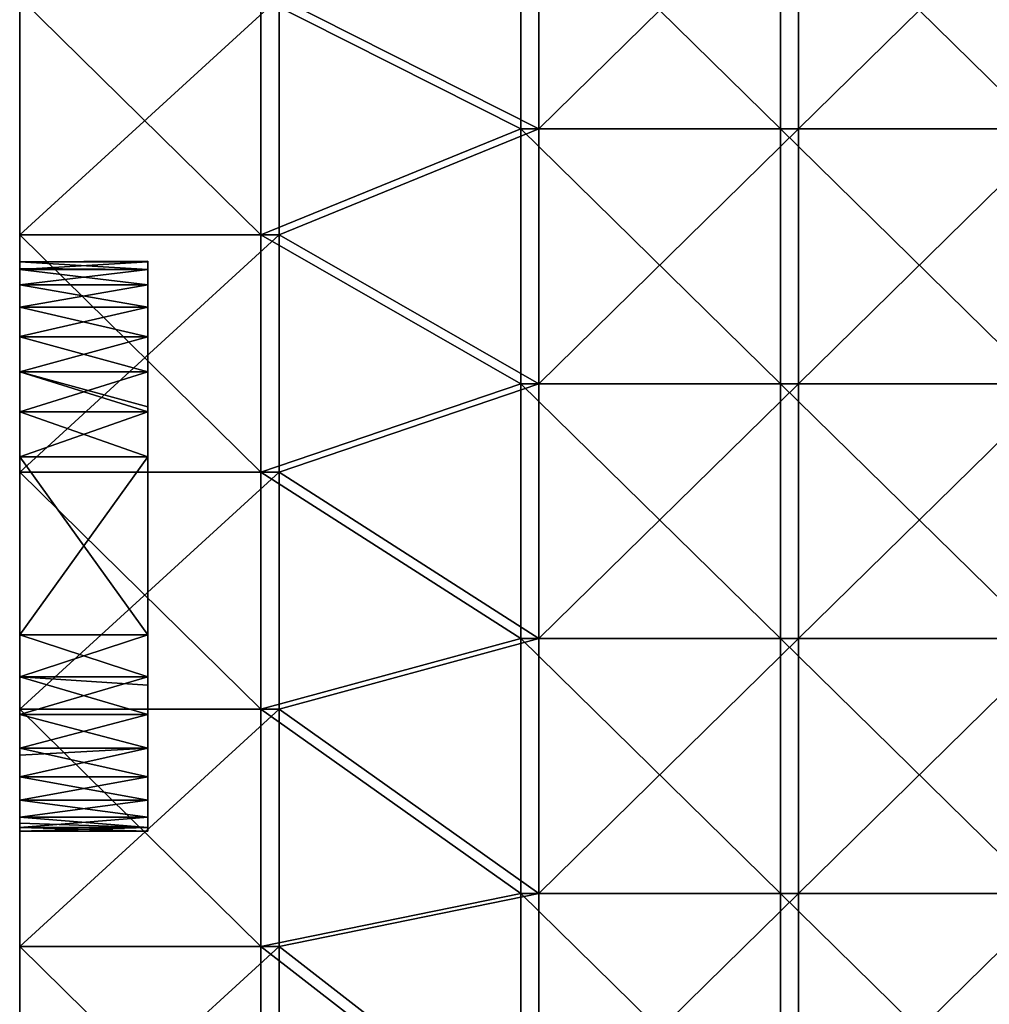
# Model space of a CAD drawing. Header units: millimetres. Extents: x 0 to 12.2, y -14.5 to 4.
# Tile 3 of 98: x 0 to 6.8, y -9.7 to -2.8. Entities that reach past the tile are written whole.
import ezdxf

# ---------------------------------------------------------------- set-up
doc = ezdxf.new("R2010")
doc.units = ezdxf.units.MM
doc.header["$LTSCALE"] = 65.185185
for name, color, linetype in [('1', 7, 'CONTINUOUS'), ('12', 7, 'CONTINUOUS'), ('153', 7, 'CONTINUOUS'), ('154', 7, 'CONTINUOUS'), ('155', 7, 'CONTINUOUS'), ('156', 7, 'CONTINUOUS'), ('157', 7, 'CONTINUOUS'), ('3', 7, 'CONTINUOUS')]:
    doc.layers.add(name, color=color, linetype=linetype)

msp = doc.modelspace()

# ---------------------------------------------------------------- linework, layer by layer
at = {"layer": '1', "linetype": 'Continuous'}
for points in [[(0, -1.6774, -1.3573), (0, -3.038, 0.4645), (0, -1.519, 0.4645), (0, -1.6774, -1.3573)], [(0, -1.519, 0.4645), (0, -3.038, 0.4645), (0, -1.8125, 2.2864), (0, -1.519, 0.4645)], [(0, -1.6774, -1.3573), (0, -1.8125, -3.1791), (0, -3.3547, -1.3573), (0, -1.6774, -1.3573)], [(0, -1.6774, -1.3573), (0, -3.3547, -1.3573), (0, -3.038, 0.4645), (0, -1.6774, -1.3573)], [(0, -2.7273, 5.93), (0, -1.8125, 4.1082), (0, -3.625, 4.1082), (0, -2.7273, 5.93)], [(0, -1.8125, -3.1791), (0, -2.7273, -5.0003), (0, -3.625, -3.1791), (0, -1.8125, -3.1791)], [(0, -1.8125, -3.1791), (0, -3.625, -3.1791), (0, -3.3547, -1.3573), (0, -1.8125, -3.1791)], [(0, -1.8125, 2.2864), (0, -3.038, 0.4645), (0, -3.625, 2.2864), (0, -1.8125, 2.2864)], [(0, -1.8125, 2.2864), (0, -3.625, 2.2864), (0, -1.8125, 4.1082), (0, -1.8125, 2.2864)], [(0, -1.8125, 4.1082), (0, -3.625, 2.2864), (0, -3.625, 4.1082), (0, -1.8125, 4.1082)], [(0, -2.6545, 7.75), (0, -2.7273, 5.93), (0, -4.3182, 7.75), (0, -2.6545, 7.75)], [(0, -2.6545, -7.75), (0, -4.3182, -7.75), (0, -2.7273, -6.8227), (0, -2.6545, -7.75)], [(0, -2.7273, 5.93), (0, -4.4091, 5.93), (0, -4.3182, 7.75), (0, -2.7273, 5.93)], [(0, -4.4091, 5.93), (0, -2.7273, 5.93), (0, -3.625, 4.1082), (0, -4.4091, 5.93)], [(0, -2.7273, -6.8227), (0, -4.3182, -7.75), (0, -4.4091, -6.8227), (0, -2.7273, -6.8227)], [(0, -2.7273, -6.8227), (0, -4.4091, -6.8227), (0, -2.7273, -5.0003), (0, -2.7273, -6.8227)], [(0, -2.7273, -5.0003), (0, -4.4091, -6.8227), (0, -4.4091, -5.0004), (0, -2.7273, -5.0003)], [(0, -2.7273, -5.0003), (0, -4.4091, -5.0004), (0, -3.625, -3.1791), (0, -2.7273, -5.0003)], [(0, -3.038, 0.4645), (0, -3.3547, -1.3573), (0, -4.5073, -0.1665), (0, -3.038, 0.4645)], [(0, -3.038, 0.4645), (0, -4.555, 0.4648), (0, -3.625, 2.2864), (0, -3.038, 0.4645)], [(0, -4.555, 0.4648), (0, -3.038, 0.4645), (0, -4.5073, 0.1665), (0, -4.555, 0.4648)], [(0, -4.5073, 0.1665), (0, -3.038, 0.4645), (0, -4.5073, -0.1665), (0, -4.5073, 0.1665)], [(0, -3.3547, -1.3573), (0, -3.625, -3.1791), (0, -5.0319, -1.3574), (0, -3.3547, -1.3573)], [(0, -3.3547, -1.3573), (0, -5.0319, -1.3574), (0, -4.8269, -1.0953), (0, -3.3547, -1.3573)], [(0, -4.5073, -0.1665), (0, -3.3547, -1.3573), (0, -4.5613, -0.4899), (0, -4.5073, -0.1665)], [(0, -4.5613, -0.4899), (0, -3.3547, -1.3573), (0, -4.6698, -0.8054), (0, -4.5613, -0.4899)], [(0, -4.6698, -0.8054), (0, -3.3547, -1.3573), (0, -4.8269, -1.0953), (0, -4.6698, -0.8054)], [(0, -4.4091, 5.93), (0, -3.625, 4.1082), (0, -5.4375, 4.1082), (0, -4.4091, 5.93)], [(0, -3.625, -3.1791), (0, -4.4091, -5.0004), (0, -5.4375, -3.1791), (0, -3.625, -3.1791)], [(0, -3.625, -3.1791), (0, -5.4375, -3.1791), (0, -5.0319, -1.3574), (0, -3.625, -3.1791)], [(0, -5.0336, 1.3592), (0, -5.2793, 1.5841), (0, -3.625, 2.2864), (0, -5.0336, 1.3592)], [(0, -3.625, 2.2864), (0, -5.2793, 1.5841), (0, -5.4375, 2.2864), (0, -3.625, 2.2864)], [(0, -4.8269, 1.0953), (0, -5.0336, 1.3592), (0, -3.625, 2.2864), (0, -4.8269, 1.0953)], [(0, -4.6698, 0.8054), (0, -4.8269, 1.0953), (0, -3.625, 2.2864), (0, -4.6698, 0.8054)], [(0, -4.5613, 0.4899), (0, -4.6698, 0.8054), (0, -3.625, 2.2864), (0, -4.5613, 0.4899)], [(0, -4.555, 0.4648), (0, -4.5613, 0.4899), (0, -3.625, 2.2864), (0, -4.555, 0.4648)], [(0, -3.625, 2.2864), (0, -5.4375, 2.2864), (0, -3.625, 4.1082), (0, -3.625, 2.2864)], [(0, -3.625, 4.1082), (0, -5.4375, 2.2864), (0, -5.4375, 4.1082), (0, -3.625, 4.1082)], [(0, -4.3182, 7.75), (0, -4.4091, 5.93), (0, -5.9818, 7.75), (0, -4.3182, 7.75)], [(0, -4.3182, -7.75), (0, -5.9818, -7.75), (0, -4.4091, -6.8227), (0, -4.3182, -7.75)], [(0, -4.4091, 5.93), (0, -6.0909, 5.93), (0, -5.9818, 7.75), (0, -4.4091, 5.93)], [(0, -6.0909, 5.93), (0, -4.4091, 5.93), (0, -5.4375, 4.1082), (0, -6.0909, 5.93)], [(0, -4.4091, -6.8227), (0, -5.9818, -7.75), (0, -6.0909, -6.8227), (0, -4.4091, -6.8227)], [(0, -4.4091, -6.8227), (0, -6.0909, -6.8227), (0, -4.4091, -5.0004), (0, -4.4091, -6.8227)], [(0, -4.4091, -5.0004), (0, -6.0909, -6.8227), (0, -6.0909, -5.0005), (0, -4.4091, -5.0004)], [(0, -4.4091, -5.0004), (0, -6.0909, -5.0005), (0, -5.4375, -3.1791), (0, -4.4091, -5.0004)], [(0, -5.0319, -1.3574), (0, -5.4375, -3.1791), (0, -5.2793, -1.5841), (0, -5.0319, -1.3574)], [(0, -5.2793, -1.5841), (0, -5.4375, -3.1791), (0, -5.5591, -1.7632), (0, -5.2793, -1.5841)], [(0, -5.2793, 1.5841), (0, -5.5591, 1.7632), (0, -5.4375, 2.2864), (0, -5.2793, 1.5841)], [(0, -6.0909, 5.93), (0, -5.4375, 4.1082), (0, -7.25, 4.1082), (0, -6.0909, 5.93)], [(0, -5.4375, -3.1791), (0, -6.0909, -5.0005), (0, -7.25, -3.1791), (0, -5.4375, -3.1791)], [(0, -5.4375, -3.1791), (0, -7.25, -3.1791), (0, -5.5591, -1.7632), (0, -5.4375, -3.1791)], [(0, -5.8755, 1.9), (0, -7.1245, 1.9), (0, -5.4375, 2.2864), (0, -5.8755, 1.9)], [(0, -5.4375, 2.2864), (0, -7.1245, 1.9), (0, -7.25, 2.2864), (0, -5.4375, 2.2864)], [(0, -5.5591, 1.7632), (0, -5.8755, 1.9), (0, -5.4375, 2.2864), (0, -5.5591, 1.7632)], [(0, -5.4375, 2.2864), (0, -7.25, 2.2864), (0, -5.4375, 4.1082), (0, -5.4375, 2.2864)], [(0, -5.4375, 4.1082), (0, -7.25, 2.2864), (0, -7.25, 4.1082), (0, -5.4375, 4.1082)], [(0, -5.5591, -1.7632), (0, -7.25, -3.1791), (0, -5.8755, -1.9), (0, -5.5591, -1.7632)], [(0, -5.8755, -1.9), (0, -7.25, -3.1791), (0, -7.1245, -1.9), (0, -5.8755, -1.9)], [(0, -5.9818, 7.75), (0, -6.0909, 5.93), (0, -7.6455, 7.75), (0, -5.9818, 7.75)], [(0, -5.9818, -7.75), (0, -7.6455, -7.75), (0, -6.0909, -6.8227), (0, -5.9818, -7.75)], [(0, -6.0909, 5.93), (0, -7.7727, 5.93), (0, -7.6455, 7.75), (0, -6.0909, 5.93)], [(0, -7.7727, 5.93), (0, -6.0909, 5.93), (0, -7.25, 4.1082), (0, -7.7727, 5.93)], [(0, -6.0909, -6.8227), (0, -7.6455, -7.75), (0, -7.7727, -6.8227), (0, -6.0909, -6.8227)], [(0, -6.0909, -6.8227), (0, -7.7727, -6.8227), (0, -6.0909, -5.0005), (0, -6.0909, -6.8227)], [(0, -6.0909, -5.0005), (0, -7.7727, -6.8227), (0, -7.7727, -5.0006), (0, -6.0909, -5.0005)], [(0, -6.0909, -5.0005), (0, -7.7727, -5.0006), (0, -7.25, -3.1791), (0, -6.0909, -5.0005)], [(0, -7.1245, -1.9), (0, -7.25, -3.1791), (0, -7.4184, -1.7757), (0, -7.1245, -1.9)], [(0, -7.1245, 1.9), (0, -7.4184, 1.7757), (0, -7.25, 2.2864), (0, -7.1245, 1.9)], [(0, -7.7727, 5.93), (0, -7.25, 4.1082), (0, -9.0625, 4.1082), (0, -7.7727, 5.93)], [(0, -7.25, -3.1791), (0, -7.7727, -5.0006), (0, -9.0625, -3.1791), (0, -7.25, -3.1791)], [(0, -7.25, -3.1791), (0, -9.0625, -3.1791), (0, -7.4184, -1.7757), (0, -7.25, -3.1791)], [(0, -7.9184, 1.4096), (0, -8.12, 1.1728), (0, -7.25, 2.2864), (0, -7.9184, 1.4096)], [(0, -7.25, 2.2864), (0, -8.12, 1.1728), (0, -9.0625, 2.2864), (0, -7.25, 2.2864)], [(0, -7.6823, 1.6131), (0, -7.9184, 1.4096), (0, -7.25, 2.2864), (0, -7.6823, 1.6131)], [(0, -7.4184, 1.7757), (0, -7.6823, 1.6131), (0, -7.25, 2.2864), (0, -7.4184, 1.7757)], [(0, -7.25, 2.2864), (0, -9.0625, 2.2864), (0, -7.25, 4.1082), (0, -7.25, 2.2864)], [(0, -7.25, 4.1082), (0, -9.0625, 2.2864), (0, -9.0625, 4.1082), (0, -7.25, 4.1082)], [(0, -7.4184, -1.7757), (0, -9.0625, -3.1791), (0, -7.6823, -1.6131), (0, -7.4184, -1.7757)], [(0, -7.6455, 7.75), (0, -7.7727, 5.93), (0, -9.3091, 7.75), (0, -7.6455, 7.75)], [(0, -7.6455, -7.75), (0, -9.3091, -7.75), (0, -7.7727, -6.8227), (0, -7.6455, -7.75)], [(0, -7.6823, -1.6131), (0, -9.0625, -3.1791), (0, -7.9184, -1.4096), (0, -7.6823, -1.6131)], [(0, -7.7727, 5.93), (0, -9.4545, 5.93), (0, -9.3091, 7.75), (0, -7.7727, 5.93)], [(0, -9.4545, 5.93), (0, -7.7727, 5.93), (0, -9.0625, 4.1082), (0, -9.4545, 5.93)], [(0, -7.7727, -6.8227), (0, -9.3091, -7.75), (0, -9.4545, -6.8227), (0, -7.7727, -6.8227)], [(0, -7.7727, -6.8227), (0, -9.4545, -6.8227), (0, -7.7727, -5.0006), (0, -7.7727, -6.8227)], [(0, -7.7727, -5.0006), (0, -9.4545, -6.8227), (0, -9.4545, -5.0007), (0, -7.7727, -5.0006)], [(0, -7.7727, -5.0006), (0, -9.4545, -5.0007), (0, -9.0625, -3.1791), (0, -7.7727, -5.0006)], [(0, -7.9184, -1.4096), (0, -9.0625, -3.1791), (0, -7.9664, -1.3596), (0, -7.9184, -1.4096)], [(0, -7.9664, -1.3596), (0, -9.0625, -3.1791), (0, -9.5972, -1.3573), (0, -7.9664, -1.3596)], [(0, -7.9664, -1.3596), (0, -9.5972, -1.3573), (0, -8.12, -1.1728), (0, -7.9664, -1.3596)], [(0, -8.12, -1.1728), (0, -9.5972, -1.3573), (0, -8.282, -0.9074), (0, -8.12, -1.1728)], [(0, -8.12, 1.1728), (0, -8.282, 0.9074), (0, -9.0625, 2.2864), (0, -8.12, 1.1728)], [(0, -8.282, -0.9074), (0, -9.5972, -1.3573), (0, -8.4016, -0.6195), (0, -8.282, -0.9074)], [(0, -8.282, 0.9074), (0, -8.4016, 0.6195), (0, -9.0625, 2.2864), (0, -8.282, 0.9074)], [(0, -8.4016, -0.6195), (0, -9.5972, -1.3573), (0, -8.4737, -0.3181), (0, -8.4016, -0.6195)], [(0, -8.4016, 0.6195), (0, -8.4444, 0.4666), (0, -9.0625, 2.2864), (0, -8.4016, 0.6195)], [(0, -8.4737, 0.3181), (0, -9.5972, -1.3573), (0, -8.4444, 0.4666), (0, -8.4737, 0.3181)], [(0, -8.4444, 0.4666), (0, -9.5972, -1.3573), (0, -9.954, 0.4645), (0, -8.4444, 0.4666)], [(0, -8.4444, 0.4666), (0, -9.954, 0.4645), (0, -9.0625, 2.2864), (0, -8.4444, 0.4666)], [(0, -8.4737, -0.3181), (0, -9.5972, -1.3573), (0, -8.5), (0, -8.4737, -0.3181)], [(0, -8.5), (0, -9.5972, -1.3573), (0, -8.4737, 0.3181), (0, -8.5)], [(0, -9.4545, 5.93), (0, -9.0625, 4.1082), (0, -10.875, 4.1082), (0, -9.4545, 5.93)], [(0, -9.0625, -3.1791), (0, -9.4545, -5.0007), (0, -10.875, -3.1791), (0, -9.0625, -3.1791)], [(0, -9.0625, -3.1791), (0, -10.875, -3.1791), (0, -9.5972, -1.3573), (0, -9.0625, -3.1791)], [(0, -9.0625, 2.2864), (0, -9.954, 0.4645), (0, -10.875, 2.2864), (0, -9.0625, 2.2864)], [(0, -9.0625, 2.2864), (0, -10.875, 2.2864), (0, -9.0625, 4.1082), (0, -9.0625, 2.2864)], [(0, -9.0625, 4.1082), (0, -10.875, 2.2864), (0, -10.875, 4.1082), (0, -9.0625, 4.1082)], [(0, -9.3091, 7.75), (0, -9.4545, 5.93), (0, -10.9727, 7.75), (0, -9.3091, 7.75)], [(0, -9.3091, -7.75), (0, -10.9727, -7.75), (0, -9.4545, -6.8227), (0, -9.3091, -7.75)], [(0, -9.4545, 5.93), (0, -11.1364, 5.93), (0, -10.9727, 7.75), (0, -9.4545, 5.93)], [(0, -11.1364, 5.93), (0, -9.4545, 5.93), (0, -10.875, 4.1082), (0, -11.1364, 5.93)], [(0, -9.4545, -6.8227), (0, -10.9727, -7.75), (0, -11.1364, -6.8227), (0, -9.4545, -6.8227)], [(0, -9.4545, -6.8227), (0, -11.1364, -6.8227), (0, -9.4545, -5.0007), (0, -9.4545, -6.8227)], [(0, -9.4545, -5.0007), (0, -11.1364, -6.8227), (0, -11.1364, -5.0008), (0, -9.4545, -5.0007)], [(0, -9.4545, -5.0007), (0, -11.1364, -5.0008), (0, -10.875, -3.1791), (0, -9.4545, -5.0007)], [(0, -9.5972, -1.3573), (0, -10.875, -3.1791), (0, -11.2315, -1.3573), (0, -9.5972, -1.3573)], [(0, -9.5972, -1.3573), (0, -11.2315, -1.3573), (0, -9.954, 0.4645), (0, -9.5972, -1.3573)]]:
    msp.add_3dface(points, dxfattribs=at)
at = {"layer": '12', "linetype": 'Continuous'}
for points in [[(3.5145, -1.7875, -7.75), (3.5145, -3.575, -7.75), (1.6927, -2.6545, -7.75), (3.5145, -1.7875, -7.75)], [(5.3364, -1.7875, -7.75), (5.3364, -3.575, -7.75), (3.5145, -1.7875, -7.75), (5.3364, -1.7875, -7.75)], [(3.5145, -1.7875, -7.75), (5.3364, -3.575, -7.75), (3.5145, -3.575, -7.75), (3.5145, -1.7875, -7.75)], [(7.1582, -1.7875, -7.75), (7.1582, -3.575, -7.75), (5.3364, -1.7875, -7.75), (7.1582, -1.7875, -7.75)], [(5.3364, -1.7875, -7.75), (7.1582, -3.575, -7.75), (5.3364, -3.575, -7.75), (5.3364, -1.7875, -7.75)], [(0, -4.3182, -7.75), (0, -2.6545, -7.75), (1.6927, -4.3182, -7.75), (0, -4.3182, -7.75)], [(0, -2.6545, -7.75), (1.6927, -2.6545, -7.75), (1.6927, -4.3182, -7.75), (0, -2.6545, -7.75)], [(1.6927, -2.6545, -7.75), (3.5145, -3.575, -7.75), (1.6927, -4.3182, -7.75), (1.6927, -2.6545, -7.75)], [(3.5145, -3.575, -7.75), (3.5145, -5.3625, -7.75), (1.6927, -4.3182, -7.75), (3.5145, -3.575, -7.75)], [(5.3364, -3.575, -7.75), (5.3364, -5.3625, -7.75), (3.5145, -3.575, -7.75), (5.3364, -3.575, -7.75)], [(3.5145, -3.575, -7.75), (5.3364, -5.3625, -7.75), (3.5145, -5.3625, -7.75), (3.5145, -3.575, -7.75)], [(7.1582, -3.575, -7.75), (7.1582, -5.3625, -7.75), (5.3364, -3.575, -7.75), (7.1582, -3.575, -7.75)], [(5.3364, -3.575, -7.75), (7.1582, -5.3625, -7.75), (5.3364, -5.3625, -7.75), (5.3364, -3.575, -7.75)], [(0, -5.9818, -7.75), (0, -4.3182, -7.75), (1.6927, -5.9818, -7.75), (0, -5.9818, -7.75)], [(0, -4.3182, -7.75), (1.6927, -4.3182, -7.75), (1.6927, -5.9818, -7.75), (0, -4.3182, -7.75)], [(1.6927, -4.3182, -7.75), (3.5145, -5.3625, -7.75), (1.6927, -5.9818, -7.75), (1.6927, -4.3182, -7.75)], [(3.5145, -5.3625, -7.75), (3.5145, -7.15, -7.75), (1.6927, -5.9818, -7.75), (3.5145, -5.3625, -7.75)], [(5.3364, -5.3625, -7.75), (5.3364, -7.15, -7.75), (3.5145, -5.3625, -7.75), (5.3364, -5.3625, -7.75)], [(3.5145, -5.3625, -7.75), (5.3364, -7.15, -7.75), (3.5145, -7.15, -7.75), (3.5145, -5.3625, -7.75)], [(7.1582, -5.3625, -7.75), (7.1582, -7.15, -7.75), (5.3364, -5.3625, -7.75), (7.1582, -5.3625, -7.75)], [(5.3364, -5.3625, -7.75), (7.1582, -7.15, -7.75), (5.3364, -7.15, -7.75), (5.3364, -5.3625, -7.75)], [(0, -7.6455, -7.75), (0, -5.9818, -7.75), (1.6927, -7.6455, -7.75), (0, -7.6455, -7.75)], [(0, -5.9818, -7.75), (1.6927, -5.9818, -7.75), (1.6927, -7.6455, -7.75), (0, -5.9818, -7.75)], [(1.6927, -5.9818, -7.75), (3.5145, -7.15, -7.75), (1.6927, -7.6455, -7.75), (1.6927, -5.9818, -7.75)], [(3.5145, -7.15, -7.75), (3.5145, -8.9375, -7.75), (1.6927, -7.6455, -7.75), (3.5145, -7.15, -7.75)], [(5.3364, -7.15, -7.75), (5.3364, -8.9375, -7.75), (3.5145, -7.15, -7.75), (5.3364, -7.15, -7.75)], [(3.5145, -7.15, -7.75), (5.3364, -8.9375, -7.75), (3.5145, -8.9375, -7.75), (3.5145, -7.15, -7.75)], [(7.1582, -7.15, -7.75), (7.1582, -8.9375, -7.75), (5.3364, -7.15, -7.75), (7.1582, -7.15, -7.75)], [(5.3364, -7.15, -7.75), (7.1582, -8.9375, -7.75), (5.3364, -8.9375, -7.75), (5.3364, -7.15, -7.75)], [(0, -9.3091, -7.75), (0, -7.6455, -7.75), (1.6927, -9.3091, -7.75), (0, -9.3091, -7.75)], [(0, -7.6455, -7.75), (1.6927, -7.6455, -7.75), (1.6927, -9.3091, -7.75), (0, -7.6455, -7.75)], [(1.6927, -7.6455, -7.75), (3.5145, -8.9375, -7.75), (1.6927, -9.3091, -7.75), (1.6927, -7.6455, -7.75)], [(3.5145, -8.9375, -7.75), (3.5145, -10.725, -7.75), (1.6927, -9.3091, -7.75), (3.5145, -8.9375, -7.75)], [(5.3364, -8.9375, -7.75), (5.3364, -10.725, -7.75), (3.5145, -8.9375, -7.75), (5.3364, -8.9375, -7.75)], [(3.5145, -8.9375, -7.75), (5.3364, -10.725, -7.75), (3.5145, -10.725, -7.75), (3.5145, -8.9375, -7.75)], [(7.1582, -8.9375, -7.75), (7.1582, -10.725, -7.75), (5.3364, -8.9375, -7.75), (7.1582, -8.9375, -7.75)], [(5.3364, -8.9375, -7.75), (7.1582, -10.725, -7.75), (5.3364, -10.725, -7.75), (5.3364, -8.9375, -7.75)], [(0, -10.9727, -7.75), (0, -9.3091, -7.75), (1.6927, -10.9727, -7.75), (0, -10.9727, -7.75)], [(0, -9.3091, -7.75), (1.6927, -9.3091, -7.75), (1.6927, -10.9727, -7.75), (0, -9.3091, -7.75)], [(1.6927, -9.3091, -7.75), (3.5145, -10.725, -7.75), (1.6927, -10.9727, -7.75), (1.6927, -9.3091, -7.75)]]:
    msp.add_3dface(points, dxfattribs=at)
at = {"layer": '153', "linetype": 'Continuous'}
for points in [[(0, -7.1245, -1.9), (0, -7.4184, -1.7757), (0.9, -7.1245, -1.9), (0, -7.1245, -1.9)], [(0.9, -7.1245, -1.9), (0, -7.4184, -1.7757), (0.9, -7.4184, -1.7757), (0.9, -7.1245, -1.9)], [(0, -7.4184, 1.7757), (0, -7.1245, 1.9), (0.9, -7.4184, 1.7757), (0, -7.4184, 1.7757)], [(0.9, -7.4184, 1.7757), (0, -7.1245, 1.9), (0.9, -7.1245, 1.9), (0.9, -7.4184, 1.7757)], [(0, -7.4184, -1.7757), (0, -7.6823, -1.6131), (0.9, -7.4184, -1.7757), (0, -7.4184, -1.7757)], [(0.9, -7.4184, -1.7757), (0, -7.6823, -1.6131), (0.9, -7.6823, -1.6131), (0.9, -7.4184, -1.7757)], [(0, -7.6823, 1.6131), (0, -7.4184, 1.7757), (0.9, -7.6823, 1.6131), (0, -7.6823, 1.6131)], [(0.9, -7.6823, 1.6131), (0, -7.4184, 1.7757), (0.9, -7.4759, 1.745), (0.9, -7.6823, 1.6131)], [(0.9, -7.4759, 1.745), (0, -7.4184, 1.7757), (0.9, -7.4184, 1.7757), (0.9, -7.4759, 1.745)], [(0, -7.6823, -1.6131), (0, -7.9184, -1.4096), (0.9, -7.6823, -1.6131), (0, -7.6823, -1.6131)], [(0.9, -7.6823, -1.6131), (0, -7.9184, -1.4096), (0.9, -7.9184, -1.4096), (0.9, -7.6823, -1.6131)], [(0, -7.9184, 1.4096), (0, -7.6823, 1.6131), (0.9, -7.9184, 1.4096), (0, -7.9184, 1.4096)], [(0.9, -7.9184, 1.4096), (0, -7.6823, 1.6131), (0.9, -7.6823, 1.6131), (0.9, -7.9184, 1.4096)], [(0, -7.9184, -1.4096), (0, -7.9664, -1.3596), (0.9, -7.9184, -1.4096), (0, -7.9184, -1.4096)], [(0, -7.9664, -1.3596), (0, -8.12, -1.1728), (0.9, -7.9184, -1.4096), (0, -7.9664, -1.3596)], [(0.9, -7.9184, -1.4096), (0, -8.12, -1.1728), (0.9, -8.12, -1.1728), (0.9, -7.9184, -1.4096)], [(0, -8.12, 1.1728), (0, -7.9184, 1.4096), (0.9, -8.12, 1.1728), (0, -8.12, 1.1728)], [(0.9, -8.12, 1.1728), (0, -7.9184, 1.4096), (0.9, -7.9184, 1.4096), (0.9, -8.12, 1.1728)], [(0, -8.12, -1.1728), (0, -8.282, -0.9074), (0.9, -8.12, -1.1728), (0, -8.12, -1.1728)], [(0.9, -8.12, -1.1728), (0, -8.282, -0.9074), (0.9, -8.282, -0.9074), (0.9, -8.12, -1.1728)], [(0, -8.282, 0.9074), (0, -8.12, 1.1728), (0.9, -8.282, 0.9074), (0, -8.282, 0.9074)], [(0.9, -8.282, 0.9074), (0, -8.12, 1.1728), (0.9, -8.12, 1.1728), (0.9, -8.282, 0.9074)], [(0, -8.282, -0.9074), (0, -8.4016, -0.6195), (0.9, -8.282, -0.9074), (0, -8.282, -0.9074)], [(0.9, -8.282, -0.9074), (0, -8.4016, -0.6195), (0.9, -8.4016, -0.6195), (0.9, -8.282, -0.9074)], [(0, -8.4016, 0.6195), (0, -8.282, 0.9074), (0.9, -8.4016, 0.6195), (0, -8.4016, 0.6195)], [(0.9, -8.4016, 0.6195), (0, -8.282, 0.9074), (0.9, -8.282, 0.9074), (0.9, -8.4016, 0.6195)], [(0, -8.4016, -0.6195), (0, -8.4737, -0.3181), (0.9, -8.4016, -0.6195), (0, -8.4016, -0.6195)], [(0.9, -8.4016, -0.6195), (0, -8.4737, -0.3181), (0.9, -8.4737, -0.3181), (0.9, -8.4016, -0.6195)], [(0, -8.4444, 0.4666), (0, -8.4016, 0.6195), (0.9, -8.4737, 0.3181), (0, -8.4444, 0.4666)], [(0.9, -8.4737, 0.3181), (0, -8.4016, 0.6195), (0.9, -8.4016, 0.6195), (0.9, -8.4737, 0.3181)], [(0, -8.4737, 0.3181), (0, -8.4444, 0.4666), (0.9, -8.4737, 0.3181), (0, -8.4737, 0.3181)], [(0, -8.4737, -0.3181), (0, -8.5), (0.9, -8.4737, -0.3181), (0, -8.4737, -0.3181)], [(0, -8.5), (0, -8.4737, 0.3181), (0.9, -8.5), (0, -8.5)], [(0.9, -8.4737, -0.3181), (0, -8.5), (0.9, -8.4977, -0.0816), (0.9, -8.4737, -0.3181)], [(0.9, -8.5), (0, -8.4737, 0.3181), (0.9, -8.4737, 0.3181), (0.9, -8.5)], [(0, -8.5), (0.9, -8.5), (0.9, -8.4977, -0.0816), (0, -8.5)]]:
    msp.add_3dface(points, dxfattribs=at)
at = {"layer": '154', "linetype": 'Continuous'}
for points in [[(0.9, -4.5073, -0.1665), (0.9, -4.5613, -0.4899), (0.9, -4.5022, -0.0802), (0.9, -4.5073, -0.1665)], [(0.9, -4.6698, -0.8054), (0.9, -4.8269, -1.0953), (0.9, -4.5022, -0.0802), (0.9, -4.6698, -0.8054)], [(0.9, -4.8269, -1.0953), (0.9, -5.0336, -1.3592), (0.9, -4.5022, -0.0802), (0.9, -4.8269, -1.0953)], [(0.9, -5.0336, -1.3592), (0.9, -5.2793, -1.5841), (0.9, -4.5022, -0.0802), (0.9, -5.0336, -1.3592)], [(0.9, -4.5022, -0.0802), (0.9, -5.836, -0.08), (0.9, -4.5073, 0.1665), (0.9, -4.5022, -0.0802)], [(0.9, -4.5022, -0.0802), (0.9, -5.5591, -1.7632), (0.9, -5.836, -0.08), (0.9, -4.5022, -0.0802)], [(0.9, -5.2793, -1.5841), (0.9, -5.5591, -1.7632), (0.9, -4.5022, -0.0802), (0.9, -5.2793, -1.5841)], [(0.9, -4.5613, -0.4899), (0.9, -4.6698, -0.8054), (0.9, -4.5022, -0.0802), (0.9, -4.5613, -0.4899)], [(0.9, -4.5073, 0.1665), (0.9, -5.836, -0.08), (0.9, -4.5613, 0.4899), (0.9, -4.5073, 0.1665)], [(0.9, -4.5613, 0.4899), (0.9, -5.836, -0.08), (0.9, -4.6698, 0.8054), (0.9, -4.5613, 0.4899)], [(0.9, -4.6698, 0.8054), (0.9, -5.836, -0.08), (0.9, -4.8269, 1.0953), (0.9, -4.6698, 0.8054)], [(0.9, -4.8269, 1.0953), (0.9, -5.836, -0.08), (0.9, -5.0336, 1.3592), (0.9, -4.8269, 1.0953)], [(0.9, -5.0336, 1.3592), (0.9, -5.836, -0.08), (0.9, -5.2793, 1.5841), (0.9, -5.0336, 1.3592)], [(0.9, -5.2793, 1.5841), (0.9, -5.836, -0.08), (0.9, -5.5237, 1.744), (0.9, -5.2793, 1.5841)], [(0.9, -5.5237, 1.744), (0.9, -6.4996, 1.7418), (0.9, -5.5591, 1.7632), (0.9, -5.5237, 1.744)], [(0.9, -5.5237, 1.744), (0.9, -5.836, -0.08), (0.9, -6.4996, 1.7418), (0.9, -5.5237, 1.744)], [(0.9, -5.5591, 1.7632), (0.9, -6.4996, 1.7418), (0.9, -5.8755, 1.9), (0.9, -5.5591, 1.7632)], [(0.9, -5.5591, -1.7632), (0.9, -5.8755, -1.9), (0.9, -5.836, -0.08), (0.9, -5.5591, -1.7632)], [(0.9, -5.836, -0.08), (0.9, -7.1647, -0.08), (0.9, -6.4996, 1.7418), (0.9, -5.836, -0.08)], [(0.9, -5.836, -0.08), (0.9, -7.1245, -1.9), (0.9, -7.1647, -0.08), (0.9, -5.836, -0.08)], [(0.9, -5.8755, -1.9), (0.9, -7.1245, -1.9), (0.9, -5.836, -0.08), (0.9, -5.8755, -1.9)], [(0.9, -6.4996, 1.7418), (0.9, -7.1245, 1.9), (0.9, -5.8755, 1.9), (0.9, -6.4996, 1.7418)], [(0.9, -7.1647, -0.08), (0.9, -7.4759, 1.745), (0.9, -6.4996, 1.7418), (0.9, -7.1647, -0.08)], [(0.9, -7.4759, 1.745), (0.9, -7.1245, 1.9), (0.9, -6.4996, 1.7418), (0.9, -7.4759, 1.745)], [(0.9, -7.1245, -1.9), (0.9, -7.4184, -1.7757), (0.9, -7.1647, -0.08), (0.9, -7.1245, -1.9)], [(0.9, -7.4759, 1.745), (0.9, -7.4184, 1.7757), (0.9, -7.1245, 1.9), (0.9, -7.4759, 1.745)], [(0.9, -8.4737, -0.3181), (0.9, -8.4977, -0.0816), (0.9, -7.1647, -0.08), (0.9, -8.4737, -0.3181)], [(0.9, -8.4016, -0.6195), (0.9, -8.4737, -0.3181), (0.9, -7.1647, -0.08), (0.9, -8.4016, -0.6195)], [(0.9, -8.12, -1.1728), (0.9, -8.282, -0.9074), (0.9, -7.1647, -0.08), (0.9, -8.12, -1.1728)], [(0.9, -8.282, -0.9074), (0.9, -8.4016, -0.6195), (0.9, -7.1647, -0.08), (0.9, -8.282, -0.9074)], [(0.9, -7.9184, -1.4096), (0.9, -8.12, -1.1728), (0.9, -7.1647, -0.08), (0.9, -7.9184, -1.4096)], [(0.9, -7.6823, -1.6131), (0.9, -7.9184, -1.4096), (0.9, -7.1647, -0.08), (0.9, -7.6823, -1.6131)], [(0.9, -7.4184, -1.7757), (0.9, -7.6823, -1.6131), (0.9, -7.1647, -0.08), (0.9, -7.4184, -1.7757)], [(0.9, -8.4977, -0.0816), (0.9, -7.4759, 1.745), (0.9, -7.1647, -0.08), (0.9, -8.4977, -0.0816)], [(0.9, -7.6823, 1.6131), (0.9, -7.4759, 1.745), (0.9, -8.4977, -0.0816), (0.9, -7.6823, 1.6131)], [(0.9, -7.9184, 1.4096), (0.9, -7.6823, 1.6131), (0.9, -8.4977, -0.0816), (0.9, -7.9184, 1.4096)], [(0.9, -8.12, 1.1728), (0.9, -7.9184, 1.4096), (0.9, -8.4977, -0.0816), (0.9, -8.12, 1.1728)], [(0.9, -8.282, 0.9074), (0.9, -8.12, 1.1728), (0.9, -8.4977, -0.0816), (0.9, -8.282, 0.9074)], [(0.9, -8.4016, 0.6195), (0.9, -8.282, 0.9074), (0.9, -8.4977, -0.0816), (0.9, -8.4016, 0.6195)], [(0.9, -8.4737, 0.3181), (0.9, -8.4016, 0.6195), (0.9, -8.4977, -0.0816), (0.9, -8.4737, 0.3181)], [(0.9, -8.5), (0.9, -8.4737, 0.3181), (0.9, -8.4977, -0.0816), (0.9, -8.5)]]:
    msp.add_3dface(points, dxfattribs=at)
at = {"layer": '155', "linetype": 'Continuous'}
for points in [[(0, -4.5073, -0.1665), (0.9, -4.5073, -0.1665), (0.9, -4.5022, -0.0802), (0, -4.5073, -0.1665)], [(0, -4.5073, -0.1665), (0.9, -4.5022, -0.0802), (0.9, -4.5073, 0.1665), (0, -4.5073, -0.1665)], [(0, -4.555, 0.4648), (0, -4.5073, 0.1665), (0.9, -4.5613, 0.4899), (0, -4.555, 0.4648)], [(0, -4.5073, 0.1665), (0, -4.5073, -0.1665), (0.9, -4.5073, 0.1665), (0, -4.5073, 0.1665)], [(0, -4.5073, 0.1665), (0.9, -4.5073, 0.1665), (0.9, -4.5613, 0.4899), (0, -4.5073, 0.1665)], [(0, -4.5073, -0.1665), (0, -4.5613, -0.4899), (0.9, -4.5073, -0.1665), (0, -4.5073, -0.1665)], [(0, -4.5613, -0.4899), (0.9, -4.5613, -0.4899), (0.9, -4.5073, -0.1665), (0, -4.5613, -0.4899)], [(0, -4.5613, 0.4899), (0, -4.555, 0.4648), (0.9, -4.5613, 0.4899), (0, -4.5613, 0.4899)], [(0, -4.6698, 0.8054), (0, -4.5613, 0.4899), (0.9, -4.6698, 0.8054), (0, -4.6698, 0.8054)], [(0, -4.5613, 0.4899), (0.9, -4.5613, 0.4899), (0.9, -4.6698, 0.8054), (0, -4.5613, 0.4899)], [(0, -4.5613, -0.4899), (0, -4.6698, -0.8054), (0.9, -4.5613, -0.4899), (0, -4.5613, -0.4899)], [(0, -4.6698, -0.8054), (0.9, -4.6698, -0.8054), (0.9, -4.5613, -0.4899), (0, -4.6698, -0.8054)], [(0, -4.8269, 1.0953), (0, -4.6698, 0.8054), (0.9, -4.8269, 1.0953), (0, -4.8269, 1.0953)], [(0, -4.6698, 0.8054), (0.9, -4.6698, 0.8054), (0.9, -4.8269, 1.0953), (0, -4.6698, 0.8054)], [(0, -4.6698, -0.8054), (0, -4.8269, -1.0953), (0.9, -4.6698, -0.8054), (0, -4.6698, -0.8054)], [(0, -4.8269, -1.0953), (0.9, -4.8269, -1.0953), (0.9, -4.6698, -0.8054), (0, -4.8269, -1.0953)], [(0, -4.8269, -1.0953), (0, -5.0319, -1.3574), (0.9, -4.8269, -1.0953), (0, -4.8269, -1.0953)], [(0, -5.0319, -1.3574), (0.9, -5.0336, -1.3592), (0.9, -4.8269, -1.0953), (0, -5.0319, -1.3574)], [(0, -5.0336, 1.3592), (0, -4.8269, 1.0953), (0.9, -5.0336, 1.3592), (0, -5.0336, 1.3592)], [(0, -4.8269, 1.0953), (0.9, -4.8269, 1.0953), (0.9, -5.0336, 1.3592), (0, -4.8269, 1.0953)], [(0, -5.0319, -1.3574), (0, -5.2793, -1.5841), (0.9, -5.0336, -1.3592), (0, -5.0319, -1.3574)], [(0, -5.2793, -1.5841), (0.9, -5.2793, -1.5841), (0.9, -5.0336, -1.3592), (0, -5.2793, -1.5841)], [(0, -5.2793, 1.5841), (0, -5.0336, 1.3592), (0.9, -5.2793, 1.5841), (0, -5.2793, 1.5841)], [(0, -5.0336, 1.3592), (0.9, -5.0336, 1.3592), (0.9, -5.2793, 1.5841), (0, -5.0336, 1.3592)], [(0, -5.2793, -1.5841), (0, -5.5591, -1.7632), (0.9, -5.2793, -1.5841), (0, -5.2793, -1.5841)], [(0, -5.5591, -1.7632), (0.9, -5.5591, -1.7632), (0.9, -5.2793, -1.5841), (0, -5.5591, -1.7632)], [(0, -5.5591, 1.7632), (0, -5.2793, 1.5841), (0.9, -5.5591, 1.7632), (0, -5.5591, 1.7632)], [(0, -5.2793, 1.5841), (0.9, -5.2793, 1.5841), (0.9, -5.5237, 1.744), (0, -5.2793, 1.5841)], [(0, -5.2793, 1.5841), (0.9, -5.5237, 1.744), (0.9, -5.5591, 1.7632), (0, -5.2793, 1.5841)], [(0, -5.5591, -1.7632), (0, -5.8755, -1.9), (0.9, -5.5591, -1.7632), (0, -5.5591, -1.7632)], [(0, -5.8755, -1.9), (0.9, -5.8755, -1.9), (0.9, -5.5591, -1.7632), (0, -5.8755, -1.9)], [(0, -5.8755, 1.9), (0, -5.5591, 1.7632), (0.9, -5.8755, 1.9), (0, -5.8755, 1.9)], [(0, -5.5591, 1.7632), (0.9, -5.5591, 1.7632), (0.9, -5.8755, 1.9), (0, -5.5591, 1.7632)]]:
    msp.add_3dface(points, dxfattribs=at)
at = {"layer": '156', "linetype": 'Continuous'}
for points in [[(0, -5.8755, -1.9), (0, -7.1245, -1.9), (0.9, -5.8755, -1.9), (0, -5.8755, -1.9)], [(0, -7.1245, -1.9), (0.9, -7.1245, -1.9), (0.9, -5.8755, -1.9), (0, -7.1245, -1.9)]]:
    msp.add_3dface(points, dxfattribs=at)
at = {"layer": '157', "linetype": 'Continuous'}
for points in [[(0, -7.1245, 1.9), (0, -5.8755, 1.9), (0.9, -7.1245, 1.9), (0, -7.1245, 1.9)], [(0.9, -7.1245, 1.9), (0, -5.8755, 1.9), (0.9, -5.8755, 1.9), (0.9, -7.1245, 1.9)]]:
    msp.add_3dface(points, dxfattribs=at)
at = {"layer": '3', "linetype": 'Continuous'}
for points in [[(3.6418, -3.575, 7.75), (3.6418, -1.7875, 7.75), (1.82, -2.6545, 7.75), (3.6418, -3.575, 7.75)], [(5.4636, -3.575, 7.75), (5.4636, -1.7875, 7.75), (3.6418, -3.575, 7.75), (5.4636, -3.575, 7.75)], [(3.6418, -3.575, 7.75), (5.4636, -1.7875, 7.75), (3.6418, -1.7875, 7.75), (3.6418, -3.575, 7.75)], [(7.2855, -3.575, 7.75), (7.2855, -1.7875, 7.75), (5.4636, -3.575, 7.75), (7.2855, -3.575, 7.75)], [(5.4636, -3.575, 7.75), (7.2855, -1.7875, 7.75), (5.4636, -1.7875, 7.75), (5.4636, -3.575, 7.75)], [(0, -2.6545, 7.75), (0, -4.3182, 7.75), (1.82, -2.6545, 7.75), (0, -2.6545, 7.75)], [(0, -4.3182, 7.75), (1.82, -4.3182, 7.75), (1.82, -2.6545, 7.75), (0, -4.3182, 7.75)], [(1.82, -4.3182, 7.75), (3.6418, -3.575, 7.75), (1.82, -2.6545, 7.75), (1.82, -4.3182, 7.75)], [(3.6418, -5.3625, 7.75), (3.6418, -3.575, 7.75), (1.82, -4.3182, 7.75), (3.6418, -5.3625, 7.75)], [(5.4636, -5.3625, 7.75), (5.4636, -3.575, 7.75), (3.6418, -5.3625, 7.75), (5.4636, -5.3625, 7.75)], [(3.6418, -5.3625, 7.75), (5.4636, -3.575, 7.75), (3.6418, -3.575, 7.75), (3.6418, -5.3625, 7.75)], [(7.2855, -5.3625, 7.75), (7.2855, -3.575, 7.75), (5.4636, -5.3625, 7.75), (7.2855, -5.3625, 7.75)], [(5.4636, -5.3625, 7.75), (7.2855, -3.575, 7.75), (5.4636, -3.575, 7.75), (5.4636, -5.3625, 7.75)], [(0, -4.3182, 7.75), (0, -5.9818, 7.75), (1.82, -4.3182, 7.75), (0, -4.3182, 7.75)], [(0, -5.9818, 7.75), (1.82, -5.9818, 7.75), (1.82, -4.3182, 7.75), (0, -5.9818, 7.75)], [(1.82, -5.9818, 7.75), (3.6418, -5.3625, 7.75), (1.82, -4.3182, 7.75), (1.82, -5.9818, 7.75)], [(3.6418, -7.15, 7.75), (3.6418, -5.3625, 7.75), (1.82, -5.9818, 7.75), (3.6418, -7.15, 7.75)], [(5.4636, -7.15, 7.75), (5.4636, -5.3625, 7.75), (3.6418, -7.15, 7.75), (5.4636, -7.15, 7.75)], [(3.6418, -7.15, 7.75), (5.4636, -5.3625, 7.75), (3.6418, -5.3625, 7.75), (3.6418, -7.15, 7.75)], [(7.2855, -7.15, 7.75), (7.2855, -5.3625, 7.75), (5.4636, -7.15, 7.75), (7.2855, -7.15, 7.75)], [(5.4636, -7.15, 7.75), (7.2855, -5.3625, 7.75), (5.4636, -5.3625, 7.75), (5.4636, -7.15, 7.75)], [(0, -5.9818, 7.75), (0, -7.6455, 7.75), (1.82, -5.9818, 7.75), (0, -5.9818, 7.75)], [(0, -7.6455, 7.75), (1.82, -7.6455, 7.75), (1.82, -5.9818, 7.75), (0, -7.6455, 7.75)], [(1.82, -7.6455, 7.75), (3.6418, -7.15, 7.75), (1.82, -5.9818, 7.75), (1.82, -7.6455, 7.75)], [(3.6418, -8.9375, 7.75), (3.6418, -7.15, 7.75), (1.82, -7.6455, 7.75), (3.6418, -8.9375, 7.75)], [(5.4636, -8.9375, 7.75), (5.4636, -7.15, 7.75), (3.6418, -8.9375, 7.75), (5.4636, -8.9375, 7.75)], [(3.6418, -8.9375, 7.75), (5.4636, -7.15, 7.75), (3.6418, -7.15, 7.75), (3.6418, -8.9375, 7.75)], [(7.2855, -8.9375, 7.75), (7.2855, -7.15, 7.75), (5.4636, -8.9375, 7.75), (7.2855, -8.9375, 7.75)], [(5.4636, -8.9375, 7.75), (7.2855, -7.15, 7.75), (5.4636, -7.15, 7.75), (5.4636, -8.9375, 7.75)], [(0, -7.6455, 7.75), (0, -9.3091, 7.75), (1.82, -7.6455, 7.75), (0, -7.6455, 7.75)], [(0, -9.3091, 7.75), (1.82, -9.3091, 7.75), (1.82, -7.6455, 7.75), (0, -9.3091, 7.75)], [(1.82, -9.3091, 7.75), (3.6418, -8.9375, 7.75), (1.82, -7.6455, 7.75), (1.82, -9.3091, 7.75)], [(3.6418, -10.725, 7.75), (3.6418, -8.9375, 7.75), (1.82, -9.3091, 7.75), (3.6418, -10.725, 7.75)], [(5.4636, -10.725, 7.75), (5.4636, -8.9375, 7.75), (3.6418, -10.725, 7.75), (5.4636, -10.725, 7.75)], [(3.6418, -10.725, 7.75), (5.4636, -8.9375, 7.75), (3.6418, -8.9375, 7.75), (3.6418, -10.725, 7.75)], [(7.2855, -10.725, 7.75), (7.2855, -8.9375, 7.75), (5.4636, -10.725, 7.75), (7.2855, -10.725, 7.75)], [(5.4636, -10.725, 7.75), (7.2855, -8.9375, 7.75), (5.4636, -8.9375, 7.75), (5.4636, -10.725, 7.75)], [(0, -9.3091, 7.75), (0, -10.9727, 7.75), (1.82, -9.3091, 7.75), (0, -9.3091, 7.75)], [(0, -10.9727, 7.75), (1.82, -10.9727, 7.75), (1.82, -9.3091, 7.75), (0, -10.9727, 7.75)], [(1.82, -10.9727, 7.75), (3.6418, -10.725, 7.75), (1.82, -9.3091, 7.75), (1.82, -10.9727, 7.75)]]:
    msp.add_3dface(points, dxfattribs=at)

doc.saveas('drawing.dxf')
